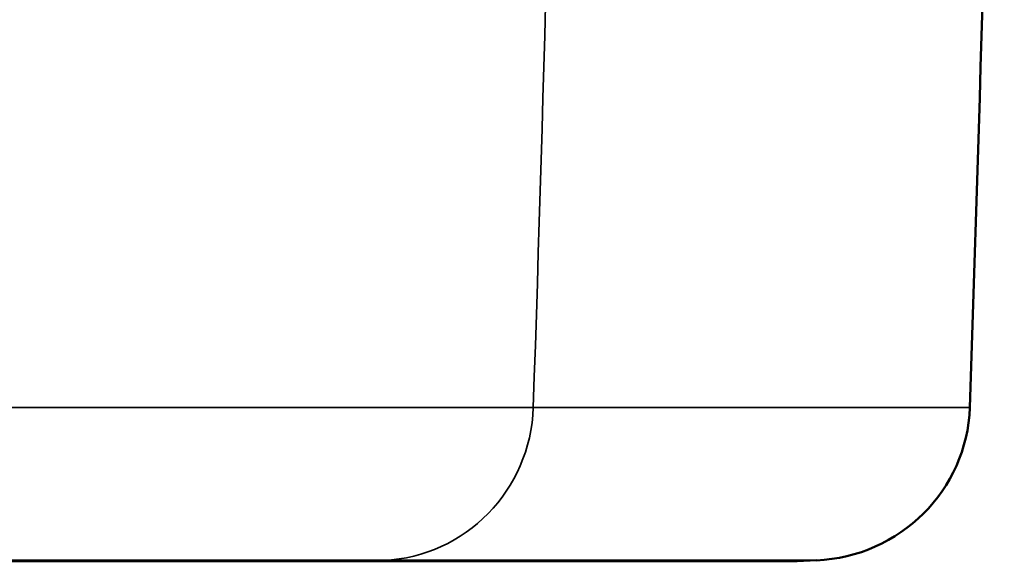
# Model space of a CAD drawing. Header units: millimetres. Extents: x 1095 to 5625, y 2149 to 3694.
# Tile 7 of 15: x 4231 to 4355, y 3154 to 3222. Entities that reach past the tile are written whole.
import ezdxf

# ---------------------------------------------------------------- set-up
doc = ezdxf.new("R2010")
doc.units = ezdxf.units.MM
doc.layers.add('Visibile (ISO)', color=7, linetype='Continuous', lineweight=50)
doc.layers.add('Visibile sottile (ISO)', color=7, linetype='Continuous', lineweight=35)

msp = doc.modelspace()

# ---------------------------------------------------------------- linework, layer by layer
at = {"layer": 'Visibile (ISO)'}
for p, q in [((4274.05, 3154.11), (4328.6, 3154.11)), ((4331.25, 3154.22), (4328.82, 3154.12))]:
    msp.add_line(p, q, dxfattribs=at)
for centre, major_axis, start_param, end_param in [((4330.36, 3174.2), (20.28, 0), 4.756022, 6.248839), ((4328.6, 3159.11), (-5.07, 0), 1.570796, 1.61443)]:
    msp.add_ellipse(centre, major_axis=major_axis, ratio=0.986401, start_param=start_param, end_param=end_param, dxfattribs=at)
for points, knots in [([(4350.63, 3674.35), (4353.53, 3590.91), (4354.99, 3507.43), (4354.99, 3340.44), (4353.53, 3256.96), (4350.63, 3173.52)], [-50.095166, -50.095166, -50.095166, -50.095166, -25.047583, -25.047583, 0, 0, 0, 0]), ([(4274.06, 3154.11), (4272.4, 3154.11), (4269.4, 3154.11), (4260.98, 3154.11), (4255.5, 3154.11), (4242.55, 3154.11), (4234.98, 3154.11), (4218.42, 3154.11), (4209.28, 3154.1), (4190.25, 3154.1), (4180.19, 3154.1), (4166.9, 3154.1), (4163.68, 3154.1), (4160.47, 3154.1)], [0, 0, 0, 0, 3.03021, 3.03021, 6.067116, 6.067116, 9.102968, 9.102968, 12.141416, 12.141416, 15.177498, 15.177498, 16.141589, 16.141589, 16.141589, 16.141589])]:
    msp.add_open_spline(points, degree=3, knots=knots, dxfattribs=at)
at = {"layer": 'Visibile sottile (ISO)'}
for p, q in [((4160, 3173.52), (4295.49, 3173.52)), ((4350.63, 3173.52), (4295.49, 3173.52)), ((4160, 3154.22), (4276.63, 3154.22)), ((4274.27, 3154.12), (4276.63, 3154.22)), ((4328.82, 3154.12), (4274.27, 3154.12)), ((4276.63, 3154.22), (4331.25, 3154.22))]:
    msp.add_line(p, q, dxfattribs=at)
for centre, major_axis, start_param, end_param in [((-2893.6, 3423.94), (0, -7292.5), 1.53645, 1.605142), ((4275.77, 3174.2), (0, -20), 0.043633, 1.53645)]:
    msp.add_ellipse(centre, major_axis=major_axis, ratio=0.986401, start_param=start_param, end_param=end_param, dxfattribs=at)
msp.add_open_spline([(4160.47, 3154.1), (4163.84, 3154.1), (4167.21, 3154.1), (4170.57, 3154.1), (4173.93, 3154.1), (4177.27, 3154.1), (4180.59, 3154.1), (4181.57, 3154.1), (4182.54, 3154.1), (4183.51, 3154.1), (4184.19, 3154.11), (4184.87, 3154.11), (4185.56, 3154.11), (4187.2, 3154.11), (4188.84, 3154.11), (4190.47, 3154.11), (4191.91, 3154.11), (4193.34, 3154.11), (4194.76, 3154.11), (4194.95, 3154.11), (4195.14, 3154.11), (4195.33, 3154.11), (4196.06, 3154.11), (4196.79, 3154.11), (4197.52, 3154.11), (4198.39, 3154.11), (4199.26, 3154.11), (4200.12, 3154.11), (4201.71, 3154.11), (4203.28, 3154.11), (4204.84, 3154.11), (4205.09, 3154.11), (4205.35, 3154.11), (4205.61, 3154.11), (4206.9, 3154.11), (4208.19, 3154.11), (4209.47, 3154.11), (4212.52, 3154.11), (4215.51, 3154.11), (4218.43, 3154.11), (4220.98, 3154.11), (4223.47, 3154.11), (4225.9, 3154.11), (4226.25, 3154.11), (4226.61, 3154.11), (4226.96, 3154.11), (4228.34, 3154.11), (4229.7, 3154.11), (4231.04, 3154.11), (4232.37, 3154.11), (4233.69, 3154.11), (4234.98, 3154.11), (4235.02, 3154.11), (4235.07, 3154.11), (4235.12, 3154.11), (4236.36, 3154.11), (4237.58, 3154.11), (4238.78, 3154.11), (4240.02, 3154.11), (4241.23, 3154.11), (4242.42, 3154.11), (4242.79, 3154.11), (4243.17, 3154.11), (4243.53, 3154.11), (4244.34, 3154.12), (4245.13, 3154.12), (4245.91, 3154.12), (4246.43, 3154.12), (4246.94, 3154.12), (4247.44, 3154.12), (4248.05, 3154.12), (4248.64, 3154.12), (4249.23, 3154.12), (4249.88, 3154.12), (4250.51, 3154.12), (4251.14, 3154.12), (4251.56, 3154.12), (4251.98, 3154.12), (4252.39, 3154.12), (4253.41, 3154.12), (4254.4, 3154.12), (4255.37, 3154.12), (4256.22, 3154.12), (4257.04, 3154.12), (4257.85, 3154.12), (4258.86, 3154.12), (4259.83, 3154.12), (4260.77, 3154.12), (4262.44, 3154.12), (4263.98, 3154.12), (4265.39, 3154.12), (4266.09, 3154.12), (4266.76, 3154.12), (4267.39, 3154.12), (4267.67, 3154.12), (4267.95, 3154.12), (4268.21, 3154.12), (4268.55, 3154.12), (4268.88, 3154.12), (4269.19, 3154.12), (4270.32, 3154.12), (4271.31, 3154.12), (4272.16, 3154.12), (4273.01, 3154.12), (4273.71, 3154.12), (4274.27, 3154.12)], degree=3, knots=[-1, -1, -1, -1, -0.937512, -0.937512, -0.937512, -0.875025, -0.875025, -0.875025, -0.856698, -0.856698, -0.856698, -0.843763, -0.843763, -0.843763, -0.812502, -0.812502, -0.812502, -0.784922, -0.784922, -0.784922, -0.78124, -0.78124, -0.78124, -0.767025, -0.767025, -0.767025, -0.749979, -0.749979, -0.749979, -0.718737, -0.718737, -0.718737, -0.713562, -0.713562, -0.713562, -0.687494, -0.687494, -0.687494, -0.625009, -0.625009, -0.625009, -0.570497, -0.570497, -0.570497, -0.562508, -0.562508, -0.562508, -0.531258, -0.531258, -0.531258, -0.500008, -0.500008, -0.500008, -0.498899, -0.498899, -0.498899, -0.468762, -0.468762, -0.468762, -0.437516, -0.437516, -0.437516, -0.427707, -0.427707, -0.427707, -0.406271, -0.406271, -0.406271, -0.392072, -0.392072, -0.392072, -0.375025, -0.375025, -0.375025, -0.356353, -0.356353, -0.356353, -0.34375, -0.34375, -0.34375, -0.312474, -0.312474, -0.312474, -0.284824, -0.284824, -0.284824, -0.249924, -0.249924, -0.249924, -0.187464, -0.187464, -0.187464, -0.156234, -0.156234, -0.156234, -0.142433, -0.142433, -0.142433, -0.125004, -0.125004, -0.125004, -0.062502, -0.062502, -0.062502, 0, 0, 0, 0], dxfattribs=at)
msp.add_open_spline([(4274.27, 3154.12), (4274.2, 3154.12), (4274.13, 3154.11), (4274.06, 3154.11)], degree=3, dxfattribs=at)

doc.saveas('drawing.dxf')
